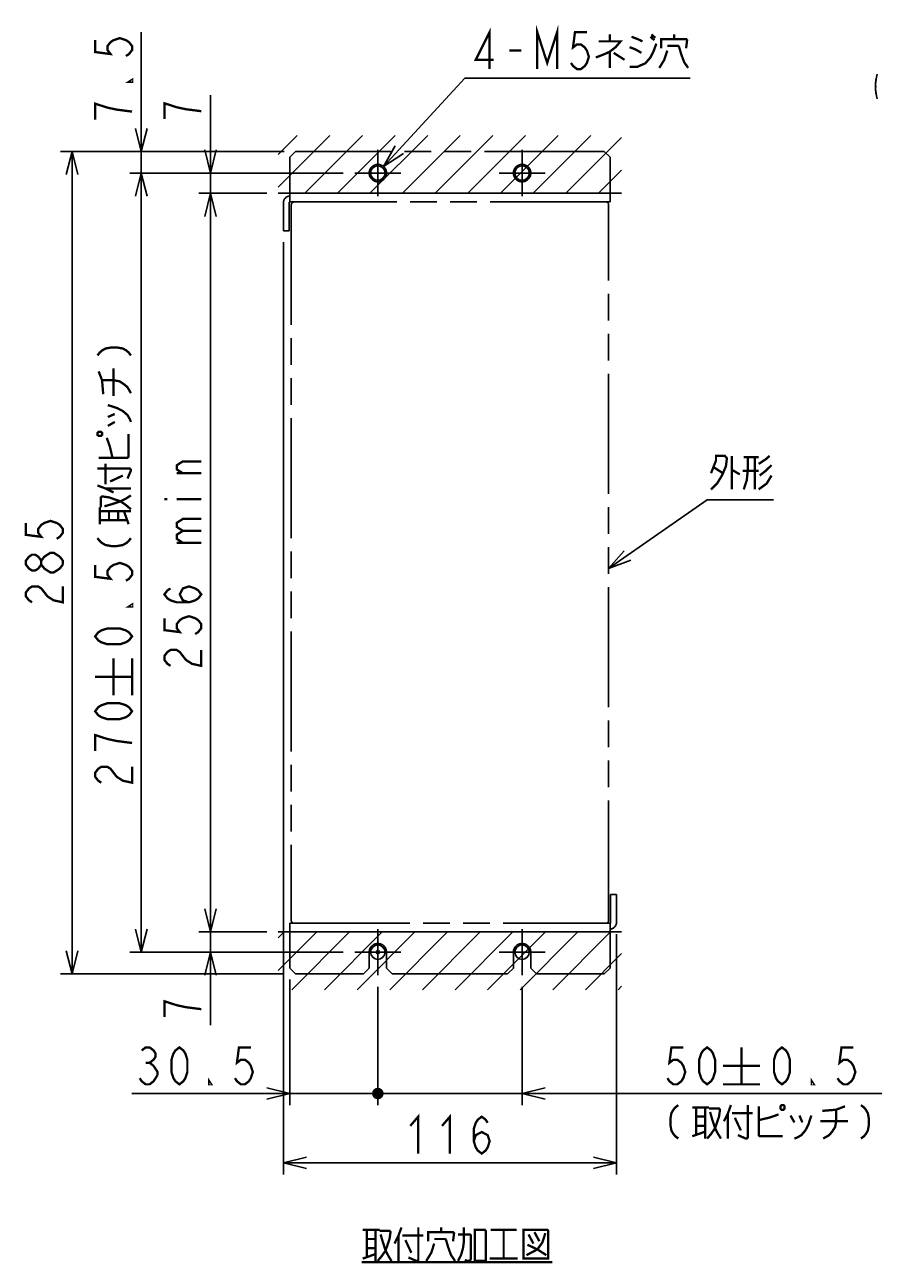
# Model space of a CAD drawing. Extents: x 97 to 1223, y 94 to 848.
# Tile 1 of 41: x 103 to 325, y 105 to 427. Entities that reach past the tile are written whole.
import ezdxf

# ---------------------------------------------------------------- set-up
doc = ezdxf.new("R2010")
doc.units = 0
doc.header["$LTSCALE"] = 69.3
doc.linetypes.add('CENTER', pattern=[0.6, 0.375, -0.075, 0.075, -0.075])
doc.linetypes.add('PHANTOM', pattern=[0.8, 0.45, -0.05, 0.1, -0.05, 0.1, -0.05])
doc.layers.get('0').update_dxf_attribs({"linetype": 'CONTINUOUS'})
for name, color, linetype in [('ALL_AXIS', 7, 'CONTINUOUS'), ('ALL_CURVE', 7, 'CONTINUOUS'), ('ALL_DIM', 7, 'CONTINUOUS'), ('ALL_NOTE', 7, 'CONTINUOUS'), ('DEFAULT_1', 7, 'CENTER'), ('DEFAULT_3', 7, 'PHANTOM')]:
    doc.layers.add(name, color=color, linetype=linetype)
doc.dimstyles.get("Standard").update_dxf_attribs({"dimtxt": 2.5, "dimasz": 2.5, "dimexe": 1.25, "dimexo": 0.625, "dimtad": 1, "dimcen": 2.5, "dimazin": 3, "dimtfac": 1, "dimtmove": 0, "dimatfit": 3})

# ---------------------------------------------------------------- blocks, each defined once
blk = doc.blocks.new('_OPEN')
at = {"color": 0, "linetype": 'BYBLOCK'}
for p, q in [((0, 0), (-1, 0.25)), ((-1, -0.25), (0, 0)), ((-1, 0), (0, 0))]:
    blk.add_line(p, q, dxfattribs=at)
blk = doc.blocks.new('*D17')
at = {"layer": 'ALL_DIM', "color": 2, "linetype": 'CONTINUOUS'}
for p, q in [((151.5, 388.5), (151.5, 408.71)), ((151.5, 408.71), (151.5, 385.88)), ((186, 388.5), (148.5, 388.5)), ((166.12, 383.25), (148.5, 383.25)), ((151.5, 368.25), (151.5, 385.88)), ((151.5, 383.25), (151.5, 368.25))]:
    blk.add_line(p, q, dxfattribs=at)
at = {"layer": 'ALL_DIM', "color": 2, "linetype": 'CONTINUOUS', "xscale": 6, "yscale": 6, "zscale": 6}
for p, rotation in [((151.5, 388.5), 270), ((151.5, 383.25), 90)]:
    blk.add_blockref('_OPEN', p, dxfattribs=dict(at, rotation=rotation))
blk = doc.blocks.new('*D18')
at = {"layer": 'ALL_DIM', "color": 2, "linetype": 'CONTINUOUS'}
for p, q in [((166.125, 383.25), (148.5, 383.25)), ((151.5, 383.25), (151.5, 287.25)), ((151.5, 191.25), (151.5, 287.25)), ((166.125, 191.25), (148.5, 191.25))]:
    blk.add_line(p, q, dxfattribs=at)
at = {"layer": 'ALL_DIM', "color": 2, "linetype": 'CONTINUOUS', "xscale": 6, "yscale": 6, "zscale": 6}
for p, rotation in [((151.5, 383.25), 90), ((151.5, 191.25), 270)]:
    blk.add_blockref('_OPEN', p, dxfattribs=dict(at, rotation=rotation))
blk = doc.blocks.new('*D19')
at = {"layer": 'ALL_DIM', "color": 2, "linetype": 'CONTINUOUS'}
for p, q in [((151.5, 191.25), (151.5, 206.25)), ((151.5, 206.25), (151.5, 188.62)), ((166.12, 191.25), (148.5, 191.25)), ((151.5, 167.06), (151.5, 188.62)), ((186, 186), (148.5, 186)), ((151.5, 186), (151.5, 167.06))]:
    blk.add_line(p, q, dxfattribs=at)
at = {"layer": 'ALL_DIM', "color": 2, "linetype": 'CONTINUOUS', "xscale": 6, "yscale": 6, "zscale": 6}
for p, rotation in [((151.5, 191.25), 270), ((151.5, 186), 90)]:
    blk.add_blockref('_OPEN', p, dxfattribs=dict(at, rotation=rotation))
blk = doc.blocks.new('*D20')
at = {"layer": 'ALL_DIM', "color": 2, "linetype": 'CONTINUOUS'}
for p, q in [((186, 388.5), (130.5, 388.5)), ((133.5, 388.5), (133.5, 287.25)), ((133.5, 186), (133.5, 287.25)), ((186, 186), (130.5, 186))]:
    blk.add_line(p, q, dxfattribs=at)
at = {"layer": 'ALL_DIM', "color": 2, "linetype": 'CONTINUOUS', "xscale": 6, "yscale": 6, "zscale": 6}
for p, rotation in [((133.5, 388.5), 90), ((133.5, 186), 270)]:
    blk.add_blockref('_OPEN', p, dxfattribs=dict(at, rotation=rotation))
blk = doc.blocks.new('*D21')
at = {"layer": 'ALL_DIM', "color": 2, "linetype": 'CONTINUOUS'}
for p, q in [((133.5, 394.12), (133.5, 425.11)), ((133.5, 425.11), (133.5, 391.31)), ((170.62, 394.12), (130.5, 394.12)), ((133.5, 373.5), (133.5, 391.31)), ((186, 388.5), (130.5, 388.5)), ((133.5, 388.5), (133.5, 373.5))]:
    blk.add_line(p, q, dxfattribs=at)
at = {"layer": 'ALL_DIM', "color": 2, "linetype": 'CONTINUOUS', "xscale": 6, "yscale": 6, "zscale": 6}
for p, rotation in [((133.5, 394.12), 270), ((133.5, 388.5), 90)]:
    blk.add_blockref('_OPEN', p, dxfattribs=dict(at, rotation=rotation))
blk = doc.blocks.new('*D22')
at = {"layer": 'ALL_DIM', "color": 2, "linetype": 'CONTINUOUS'}
for p, q in [((170.625, 394.125), (112.5, 394.125)), ((115.5, 394.125), (115.5, 287.25)), ((115.5, 180.375), (115.5, 287.25)), ((170.625, 180.375), (112.5, 180.375))]:
    blk.add_line(p, q, dxfattribs=at)
at = {"layer": 'ALL_DIM', "color": 2, "linetype": 'CONTINUOUS', "xscale": 6, "yscale": 6, "zscale": 6}
for p, rotation in [((115.5, 394.125), 90), ((115.5, 180.375), 270)]:
    blk.add_blockref('_OPEN', p, dxfattribs=dict(at, rotation=rotation))
blk = doc.blocks.new('_DOT')
at = {"color": 0, "linetype": 'BYBLOCK'}
blk.add_line((-0.25, 0), (-1, 0), dxfattribs=at)
at = {"color": 0, "linetype": 'BYBLOCK', "const_width": 0.25}
blk.add_lwpolyline([(-0.125, 0, 1), (0.125, 0, 1)], format="xyb", close=True, dxfattribs=at)
blk = doc.blocks.new('*D23')
at = {"layer": 'ALL_DIM', "color": 2, "linetype": 'CONTINUOUS'}
for p, q in [((172.12, 178.88), (172.12, 146.25)), ((195, 177), (195, 146.25)), ((172.12, 149.25), (131.02, 149.25)), ((131.02, 149.25), (183.56, 149.25)), ((195.75, 149.25), (183.56, 149.25)), ((195, 149.25), (195.75, 149.25))]:
    blk.add_line(p, q, dxfattribs=at)
at = {"layer": 'ALL_DIM', "color": 2, "linetype": 'CONTINUOUS', "xscale": 6, "yscale": 6, "zscale": 6}
blk.add_blockref('_OPEN', (172.12, 149.25), dxfattribs=at)
at = {"layer": 'ALL_DIM', "color": 2, "linetype": 'CONTINUOUS', "xscale": 6, "yscale": 6, "zscale": 6, "rotation": 180}
blk.add_blockref('_DOT', (195, 149.25), dxfattribs=at)
blk = doc.blocks.new('*D24')
at = {"layer": 'ALL_DIM', "color": 2, "linetype": 'CONTINUOUS'}
for p, q in [((195, 177), (195, 146.25)), ((232.5, 177), (232.5, 146.25)), ((195, 149.25), (194.25, 149.25)), ((194.25, 149.25), (213.75, 149.25)), ((326.01, 149.25), (213.75, 149.25)), ((232.5, 149.25), (326.01, 149.25))]:
    blk.add_line(p, q, dxfattribs=at)
at = {"layer": 'ALL_DIM', "color": 2, "linetype": 'CONTINUOUS', "xscale": 6, "yscale": 6, "zscale": 6}
blk.add_blockref('_DOT', (195, 149.25), dxfattribs=at)
at = {"layer": 'ALL_DIM', "color": 2, "linetype": 'CONTINUOUS', "xscale": 6, "yscale": 6, "zscale": 6, "rotation": 180}
blk.add_blockref('_OPEN', (232.5, 149.25), dxfattribs=at)
blk = doc.blocks.new('*D25')
at = {"layer": 'ALL_DIM', "color": 2, "linetype": 'CONTINUOUS'}
for p, q in [((170.475, 370.5), (170.475, 128.25)), ((257.025, 190.65), (257.025, 128.25)), ((170.475, 131.25), (213.75, 131.25)), ((257.025, 131.25), (213.75, 131.25))]:
    blk.add_line(p, q, dxfattribs=at)
at = {"layer": 'ALL_DIM', "color": 2, "linetype": 'CONTINUOUS', "xscale": 6, "yscale": 6, "zscale": 6, "rotation": 180}
blk.add_blockref('_OPEN', (170.475, 131.25), dxfattribs=at)
at = {"layer": 'ALL_DIM', "color": 2, "linetype": 'CONTINUOUS', "xscale": 6, "yscale": 6, "zscale": 6}
blk.add_blockref('_OPEN', (257.025, 131.25), dxfattribs=at)

msp = doc.modelspace()

# ---------------------------------------------------------------- linework, layer by layer
at = {"color": 2, "linetype": 'CONTINUOUS'}
for p, q in [((169.125, 393.358), (174.017, 398.25)), ((169.125, 384.873), (182.502, 398.25)), ((175.988, 383.25), (190.988, 398.25)), ((184.473, 383.25), (199.473, 398.25)), ((192.958, 383.25), (207.958, 398.25)), ((201.444, 383.25), (216.444, 398.25)), ((209.929, 383.25), (224.929, 398.25)), ((218.414, 383.25), (233.414, 398.25)), ((226.899, 383.25), (241.899, 398.25)), ((235.385, 383.25), (250.385, 398.25)), ((243.87, 383.25), (258.375, 397.755)), ((252.355, 383.25), (258.375, 389.27)), ((169.125, 189.711), (170.664, 191.25)), ((169.125, 181.226), (179.149, 191.25)), ((172.635, 176.25), (187.635, 191.25)), ((181.12, 176.25), (196.12, 191.25)), ((189.605, 176.25), (204.605, 191.25)), ((198.09, 176.25), (213.09, 191.25)), ((206.576, 176.25), (221.576, 191.25)), ((215.061, 176.25), (230.061, 191.25)), ((223.546, 176.25), (238.546, 191.25)), ((232.031, 176.25), (247.031, 191.25)), ((240.517, 176.25), (255.517, 191.25)), ((249.002, 176.25), (258.375, 185.623)), ((257.487, 176.25), (258.375, 177.138))]:
    msp.add_line(p, q, dxfattribs=at)
at = {"color": 7, "linetype": 'CONTINUOUS'}
for p, q in [((258.375, 383.25), (169.125, 383.25)), ((169.125, 191.25), (258.375, 191.25)), ((195.469, 185.531), (194.531, 186.469)), ((195.469, 186.469), (194.531, 185.531))]:
    msp.add_line(p, q, dxfattribs=at)
for centre in [(195, 388.5), (232.5, 388.5), (195, 186), (232.5, 186)]:
    msp.add_circle(centre, 1.875, dxfattribs=at)
at = {"layer": 'ALL_AXIS', "color": 7, "linetype": 'CONTINUOUS'}
msp.add_arc((336.4, 411), 12, 164.50603, 195.49397, dxfattribs=at)
at = {"layer": 'ALL_CURVE', "color": 40, "linetype": 'CONTINUOUS'}
msp.add_line((324.653, 411), (324.4, 411), dxfattribs=at)
msp.add_arc((336.4, 411), 12, 168.21928, 191.78072, dxfattribs=at)
at = {"layer": 'ALL_DIM', "color": 2, "linetype": 'CONTINUOUS', "const_width": 0.6}
for points in [[(121.5, 423.051), (121.5, 419.955), (125.5, 419.439), (124.7, 420.471), (124.7, 421.503), (125.5, 422.535), (126.3, 423.051), (127.9, 423.567), (129.5, 423.051), (130.3, 422.535), (131.1, 421.503), (131.1, 420.471), (130.3, 419.439), (129.5, 418.923)], [(131.1, 412.731), (131.1, 412.215), (130.3, 412.215), (131.1, 412.731)], [(131.1, 404.475), (127.1, 404.991), (124.7, 405.507), (123.1, 406.023), (121.5, 406.539), (121.5, 402.411)], [(149.1, 404.577), (145.1, 405.093), (142.7, 405.609), (141.1, 406.125), (139.5, 406.641), (139.5, 402.513)], [(122.1, 341.096), (122.7, 341.87), (123.3, 342.386), (124.2, 342.902), (125.7, 343.16), (127.2, 343.16), (128.7, 342.902), (129.6, 342.386), (130.2, 341.87), (130.8, 341.096)], [(126.3, 330.518), (126.3, 337.742)], [(123.6, 331.034), (123.3, 334.646), (122.4, 336.968)], [(123.3, 334.646), (126.3, 334.646), (127.8, 334.388), (129, 333.614), (129.9, 332.84), (130.8, 331.292)], [(124.8, 328.196), (127.2, 327.422), (128.7, 326.648), (129.9, 325.616), (130.5, 324.584), (130.8, 323.81)], [(124.8, 325.1), (126.6, 325.874)], [(124.8, 322.778), (126.6, 323.81)], [(122.1, 320.456), (122.4, 320.198), (123, 320.198), (123.3, 320.456), (123.3, 320.972), (123, 321.23), (122.4, 321.23), (122.1, 320.972), (122.1, 320.456)], [(122.4, 314.522), (129.9, 314.522), (130.2, 314.78), (130.2, 320.714)], [(126, 314.522), (125.4, 317.102), (124.8, 318.908), (124.5, 319.682)], [(124.2, 307.556), (124.2, 312.974)], [(144.3, 310.47), (142.7, 311.502), (142.7, 312.534), (144.3, 313.566), (149.1, 313.566)], [(122.1, 311.684), (130.5, 311.684), (130.8, 311.426), (130.8, 311.168), (129.9, 309.104)], [(125.4, 308.33), (128.7, 309.878)], [(149.1, 310.47), (142.7, 310.47)], [(122.1, 307.298), (124.2, 306.524), (126.3, 305.492)], [(124.2, 306.524), (130.8, 306.524)], [(123, 301.622), (123, 304.202), (123.3, 304.46), (125.1, 304.202), (128.1, 303.17), (129.6, 302.138), (130.8, 301.106)], [(123.9, 301.88), (125.7, 302.396), (128.1, 303.17), (129.6, 303.944), (130.8, 304.718)], [(139.5, 303.762), (140.3, 303.762)], [(142.7, 303.762), (149.1, 303.762)], [(122.7, 297.236), (122.7, 301.622)], [(122.7, 300.59), (130.8, 300.59)], [(125.1, 298.268), (125.1, 300.59)], [(127.5, 298.268), (127.5, 300.59)], [(130.2, 297.236), (129, 300.59)], [(103.5, 297.57), (103.5, 294.474), (107.5, 293.958), (106.7, 294.99), (106.7, 296.022), (107.5, 297.054), (108.3, 297.57), (109.9, 298.086), (111.5, 297.57), (112.3, 297.054), (113.1, 296.022), (113.1, 294.99), (112.3, 293.958), (111.5, 293.442)], [(122.7, 298.268), (129.9, 298.268)], [(144.3, 295.506), (142.7, 296.538), (142.7, 297.57), (144.3, 298.602), (149.1, 298.602)], [(122.1, 293.624), (122.7, 292.85), (123.3, 292.334), (124.2, 291.818), (125.7, 291.56), (127.2, 291.56), (128.7, 291.818), (129.6, 292.334), (130.2, 292.85), (130.8, 293.624)], [(144.3, 292.41), (142.7, 293.442), (142.7, 294.474), (144.3, 295.506), (149.1, 295.506)], [(113.1, 286.734), (112.3, 285.702), (111.5, 285.186), (110.7, 284.67), (109.9, 284.67), (109.1, 285.186), (108.3, 285.702), (107.5, 286.734), (107.5, 287.766), (108.3, 288.798), (109.1, 289.314), (109.9, 289.83), (110.7, 289.83), (112.3, 288.798)], [(142.7, 292.41), (149.1, 292.41)], [(107.5, 286.734), (106.7, 285.702), (105.9, 285.186), (105.1, 285.186), (104.3, 285.702), (103.5, 286.734), (103.5, 287.766), (104.3, 288.798), (105.1, 289.314), (105.9, 289.314), (106.7, 288.798), (107.5, 287.766)], [(112.3, 288.798), (113.1, 287.766), (113.1, 286.734)], [(121.5, 286.658), (121.5, 283.562), (125.5, 283.046), (124.7, 284.078), (124.7, 285.11), (125.5, 286.142), (126.3, 286.658), (127.9, 287.174), (129.5, 286.658), (130.3, 286.142), (131.1, 285.11), (131.1, 284.078), (130.3, 283.046), (129.5, 282.53)], [(105.1, 276.93), (104.3, 277.446), (103.5, 278.478), (103.5, 279.51), (104.3, 280.542), (105.1, 281.058), (106.7, 281.058), (107.5, 280.542), (108.3, 279.51), (109.1, 278.478), (110.7, 277.446), (113.1, 276.93), (113.1, 281.058)], [(145.9, 276.93), (144.3, 277.446), (143.5, 278.994), (144.3, 280.542), (145.9, 281.058), (147.5, 280.542), (148.3, 280.026), (149.1, 278.994), (148.3, 277.962), (147.5, 277.446), (145.9, 276.93), (142.7, 276.93), (141.1, 277.446), (140.3, 277.962), (139.5, 278.994), (140.3, 280.026), (141.1, 280.542)], [(131.1, 276.338), (131.1, 275.822), (130.3, 275.822), (131.1, 276.338)], [(139.5, 272.802), (139.5, 269.706), (143.5, 269.19), (142.7, 270.222), (142.7, 271.254), (143.5, 272.286), (144.3, 272.802), (145.9, 273.318), (147.5, 272.802), (148.3, 272.286), (149.1, 271.254), (149.1, 270.222), (148.3, 269.19), (147.5, 268.674)], [(131.1, 268.082), (130.3, 267.05), (129.5, 266.534), (127.9, 266.018), (124.7, 266.018), (123.1, 266.534), (122.3, 267.05), (121.5, 268.082), (122.3, 269.114), (123.1, 269.63), (124.7, 270.146), (127.9, 270.146), (129.5, 269.63), (130.3, 269.114), (131.1, 268.082)], [(141.1, 260.418), (140.3, 260.934), (139.5, 261.966), (139.5, 262.998), (140.3, 264.03), (141.1, 264.546), (142.7, 264.546), (143.5, 264.03), (144.3, 262.998), (145.1, 261.966), (146.7, 260.934), (149.1, 260.418), (149.1, 264.546)], [(126.3, 252.754), (126.3, 262.354)], [(131.1, 252.754), (131.1, 262.354)], [(121.5, 257.554), (131.1, 257.554)], [(131.1, 248.626), (130.3, 247.594), (129.5, 247.078), (127.9, 246.562), (124.7, 246.562), (123.1, 247.078), (122.3, 247.594), (121.5, 248.626), (122.3, 249.658), (123.1, 250.174), (124.7, 250.69), (127.9, 250.69), (129.5, 250.174), (130.3, 249.658), (131.1, 248.626)], [(131.1, 240.37), (127.1, 240.886), (124.7, 241.402), (123.1, 241.918), (121.5, 242.434), (121.5, 238.306)], [(123.1, 230.05), (122.3, 230.566), (121.5, 231.598), (121.5, 232.63), (122.3, 233.662), (123.1, 234.178), (124.7, 234.178), (125.5, 233.662), (126.3, 232.63), (127.1, 231.598), (128.7, 230.566), (131.1, 230.05), (131.1, 234.178)], [(149.1, 171.183), (145.1, 171.699), (142.7, 172.215), (141.1, 172.731), (139.5, 173.247), (139.5, 169.119)], [(133.598, 160.45), (134.63, 161.25), (135.662, 161.25), (136.694, 160.45), (137.21, 159.65), (137.21, 158.85), (136.694, 158.05), (135.662, 157.25), (136.694, 156.45)], [(143.402, 151.65), (142.37, 152.45), (141.854, 153.25), (141.338, 154.85), (141.338, 158.05), (141.854, 159.65), (142.37, 160.45), (143.402, 161.25), (144.434, 160.45), (144.95, 159.65), (145.466, 158.05), (145.466, 154.85), (144.95, 153.25), (144.434, 152.45), (143.402, 151.65)], [(161.978, 161.25), (158.882, 161.25), (158.366, 157.25), (159.398, 158.05), (160.43, 158.05), (161.462, 157.25), (161.978, 156.45), (162.494, 154.85), (161.978, 153.25), (161.462, 152.45), (160.43, 151.65), (159.398, 151.65), (158.366, 152.45), (157.85, 153.25)], [(274.414, 161.25), (271.318, 161.25), (270.802, 157.25), (271.834, 158.05), (272.866, 158.05), (273.898, 157.25), (274.414, 156.45), (274.93, 154.85), (274.414, 153.25), (273.898, 152.45), (272.866, 151.65), (271.834, 151.65), (270.802, 152.45), (270.286, 153.25)], [(280.606, 151.65), (279.574, 152.45), (279.058, 153.25), (278.542, 154.85), (278.542, 158.05), (279.058, 159.65), (279.574, 160.45), (280.606, 161.25), (281.638, 160.45), (282.154, 159.65), (282.67, 158.05), (282.67, 154.85), (282.154, 153.25), (281.638, 152.45), (280.606, 151.65)], [(289.534, 161.25), (289.534, 151.65)], [(300.062, 151.65), (299.03, 152.45), (298.514, 153.25), (297.998, 154.85), (297.998, 158.05), (298.514, 159.65), (299.03, 160.45), (300.062, 161.25), (301.094, 160.45), (301.61, 159.65), (302.126, 158.05), (302.126, 154.85), (301.61, 153.25), (301.094, 152.45), (300.062, 151.65)], [(318.638, 161.25), (315.542, 161.25), (315.026, 157.25), (316.058, 158.05), (317.09, 158.05), (318.122, 157.25), (318.638, 156.45), (319.154, 154.85), (318.638, 153.25), (318.122, 152.45), (317.09, 151.65), (316.058, 151.65), (315.026, 152.45), (314.51, 153.25)], [(134.63, 157.25), (135.662, 157.25)], [(136.694, 156.45), (137.726, 154.85), (137.726, 154.05)], [(284.734, 156.45), (294.334, 156.45)], [(137.726, 154.05), (136.694, 152.45), (135.662, 151.65), (134.63, 151.65), (133.598, 152.45), (133.082, 153.25)], [(151.658, 151.65), (151.142, 151.65), (151.142, 152.45), (151.658, 151.65)], [(284.734, 151.65), (294.334, 151.65)], [(308.318, 151.65), (307.802, 151.65), (307.802, 152.45), (308.318, 151.65)], [(273.124, 146.25), (272.35, 145.65), (271.834, 145.05), (271.318, 144.15), (271.06, 142.65), (271.06, 141.15), (271.318, 139.65), (271.834, 138.75), (272.35, 138.15), (273.124, 137.55)], [(276.736, 145.65), (281.122, 145.65)], [(277.768, 145.65), (277.768, 138.45)], [(280.09, 145.65), (280.09, 137.55)], [(281.122, 145.35), (283.702, 145.35), (283.96, 145.05), (283.702, 143.25), (282.67, 140.25), (281.638, 138.75), (280.606, 137.55)], [(286.798, 146.25), (286.024, 144.15), (284.992, 142.05)], [(291.184, 146.25), (291.184, 137.85), (290.926, 137.55), (290.668, 137.55), (288.604, 138.45)], [(294.022, 145.95), (294.022, 138.45), (294.28, 138.15), (300.214, 138.15)], [(299.956, 146.25), (299.698, 145.95), (299.698, 145.35), (299.956, 145.05), (300.472, 145.05), (300.73, 145.35), (300.73, 145.95), (300.472, 146.25), (299.956, 146.25)], [(310.534, 144.75), (314.146, 145.05), (316.468, 145.95)], [(314.146, 145.05), (314.146, 142.05), (313.888, 140.55), (313.114, 139.35), (312.34, 138.45), (310.792, 137.55)], [(320.596, 146.25), (321.37, 145.65), (321.886, 145.05), (322.402, 144.15), (322.66, 142.65), (322.66, 141.15), (322.402, 139.65), (321.886, 138.75), (321.37, 138.15), (320.596, 137.55)], [(203.43, 140.85), (205.494, 143.25), (205.494, 133.65)], [(211.686, 140.85), (213.75, 143.25), (213.75, 133.65)], [(219.942, 136.85), (220.458, 138.45), (222.006, 139.25), (223.554, 138.45), (224.07, 136.85), (223.554, 135.25), (223.038, 134.45), (222.006, 133.65), (220.974, 134.45), (220.458, 135.25), (219.942, 136.85), (219.942, 140.05), (220.458, 141.65), (220.974, 142.45), (222.006, 143.25), (223.038, 142.45), (223.554, 141.65)], [(277.768, 143.25), (280.09, 143.25)], [(281.38, 144.45), (281.896, 142.65), (282.67, 140.25), (283.444, 138.75), (284.218, 137.55)], [(286.024, 144.15), (286.024, 137.55)], [(287.056, 144.15), (292.474, 144.15)], [(287.83, 142.95), (289.378, 139.65)], [(294.022, 142.35), (296.602, 142.95), (298.408, 143.55), (299.182, 143.85)], [(302.278, 143.55), (303.31, 141.75)], [(307.696, 143.55), (306.922, 141.15), (306.148, 139.65), (305.116, 138.45), (304.084, 137.85), (303.31, 137.55)], [(304.6, 143.55), (305.374, 141.75)], [(310.018, 142.05), (317.242, 142.05)], [(276.736, 138.15), (280.09, 139.35)], [(277.768, 140.85), (280.09, 140.85)]]:
    msp.add_lwpolyline(points, dxfattribs=at)
at = {"layer": 'ALL_NOTE', "color": 2, "linetype": 'CONTINUOUS'}
for p, q in [((196.507, 390.171), (217.635, 413.138)), ((217.635, 413.138), (218.385, 413.138)), ((218.385, 413.138), (276.177, 413.138)), ((255, 285.688), (280.615, 303.585)), ((280.615, 303.585), (281.365, 303.585)), ((281.365, 303.585), (297.877, 303.585))]:
    msp.add_line(p, q, dxfattribs=at)
at = {"layer": 'ALL_NOTE', "color": 2, "linetype": 'CONTINUOUS', "const_width": 0.6}
for points in [[(224.061, 415.538), (224.061, 425.138), (220.449, 417.938), (225.093, 417.938)], [(236.445, 415.538), (236.445, 425.138), (239.025, 417.138), (241.605, 425.138), (241.605, 415.538)], [(249.345, 425.138), (246.249, 425.138), (245.733, 421.138), (246.765, 421.938), (247.797, 421.938), (248.829, 421.138), (249.345, 420.338), (249.861, 418.738), (249.345, 417.138), (248.829, 416.338), (247.797, 415.538), (246.765, 415.538), (245.733, 416.338), (245.217, 417.138)], [(252.441, 422.738), (258.117, 422.738), (256.827, 421.238), (255.279, 420.038), (253.989, 419.438), (251.667, 418.538)], [(255.279, 424.538), (255.279, 422.738)], [(260.439, 416.138), (262.503, 416.138), (264.567, 417.038), (265.857, 418.538), (266.631, 420.038), (267.405, 422.138)], [(260.955, 423.938), (262.503, 423.338), (263.793, 422.738)], [(265.857, 423.938), (266.889, 423.038)], [(266.115, 424.538), (267.147, 423.638)], [(268.695, 420.938), (268.695, 423.338), (275.145, 423.338), (275.403, 423.038), (275.145, 420.938)], [(270.243, 421.538), (273.081, 421.538), (273.339, 421.238), (273.855, 419.438), (274.629, 417.338), (275.661, 415.838)], [(272.049, 423.338), (272.049, 424.538)], [(229.221, 420.338), (232.317, 420.338)], [(255.279, 420.038), (255.279, 415.838)], [(256.311, 419.738), (259.149, 417.938)], [(260.439, 421.238), (261.987, 420.638), (263.535, 419.738)], [(270.243, 420.338), (269.469, 417.938), (268.179, 415.838)], [(281.623, 310.485), (282.913, 313.785), (282.913, 314.985), (285.235, 314.985), (285.751, 314.385), (285.493, 312.285), (284.461, 309.885), (283.171, 307.785), (281.623, 306.285)], [(282.397, 311.985), (284.719, 310.485)], [(287.041, 314.985), (287.041, 306.285)], [(291.169, 314.685), (291.169, 311.085), (290.911, 308.685), (290.137, 306.285)], [(290.137, 314.685), (294.007, 314.685)], [(292.975, 314.685), (292.975, 306.285)], [(294.007, 312.885), (295.813, 314.085), (296.845, 314.985)], [(297.361, 312.585), (295.813, 311.085), (294.265, 309.885)], [(287.041, 311.385), (289.105, 310.185)], [(294.007, 311.085), (289.879, 311.085)], [(297.361, 309.885), (296.071, 307.785), (294.007, 306.285)], [(191.074, 113.85), (195.46, 113.85)], [(192.106, 113.85), (192.106, 106.65)], [(194.428, 113.85), (194.428, 105.75)], [(195.46, 113.55), (198.04, 113.55), (198.298, 113.25), (198.04, 111.45), (197.008, 108.45), (195.976, 106.95), (194.944, 105.75)], [(195.718, 112.65), (196.234, 110.85), (197.008, 108.45), (197.782, 106.95), (198.556, 105.75)], [(201.136, 114.45), (200.362, 112.35), (199.33, 110.25)], [(205.522, 114.45), (205.522, 106.05), (205.264, 105.75), (205.006, 105.75), (202.942, 106.65)], [(208.102, 110.85), (208.102, 113.25), (214.552, 113.25), (214.81, 112.95), (214.552, 110.85)], [(211.456, 113.25), (211.456, 114.45)], [(215.842, 105.75), (216.616, 107.25), (217.132, 109.05), (217.39, 110.85), (217.39, 114.45)], [(215.842, 112.65), (218.938, 112.65), (219.196, 112.35), (219.196, 106.35), (218.938, 105.75), (218.164, 105.75), (217.648, 106.05)], [(220.228, 113.85), (220.228, 105.75), (223.066, 105.75), (223.066, 113.55), (222.808, 113.85), (220.228, 113.85)], [(224.356, 113.85), (231.064, 113.85)], [(227.71, 113.85), (227.71, 106.35)], [(232.87, 113.85), (232.87, 106.35), (239.32, 106.35), (239.32, 113.55), (239.062, 113.85), (232.87, 113.85)], [(238.546, 112.95), (237.772, 110.55), (236.482, 108.75), (233.644, 107.25)], [(234.16, 112.65), (235.45, 110.25)], [(235.708, 113.25), (236.998, 110.85)], [(192.106, 111.45), (194.428, 111.45)], [(200.362, 112.35), (200.362, 105.75)], [(201.394, 112.35), (206.812, 112.35)], [(202.168, 111.15), (203.716, 107.85)], [(209.65, 110.25), (208.876, 107.85), (207.586, 105.75)], [(209.65, 111.45), (212.488, 111.45), (212.746, 111.15), (213.262, 109.35), (214.036, 107.25), (215.068, 105.75)], [(233.902, 109.95), (236.482, 108.75), (238.804, 107.25)], [(191.074, 106.35), (194.428, 107.55)], [(192.106, 109.05), (194.428, 109.05)], [(224.098, 106.35), (231.322, 106.35)], [(190.816, 105.45), (240.352, 105.45)]]:
    msp.add_lwpolyline(points, dxfattribs=at)
at = {"layer": 'ALL_NOTE', "color": 2, "linetype": 'CONTINUOUS'}
for points in [[(199.465, 395.602), (196.507, 390.171), (201.673, 393.571)], [(259.059, 290.354), (255, 285.688), (260.777, 287.895)]]:
    msp.add_lwpolyline(points, dxfattribs=at)
at = {"layer": 'DEFAULT_1', "color": 3, "linetype": 'CENTER'}
for p, q in [((195, 388.5), (195, 394.5)), ((232.5, 388.5), (232.5, 394.5)), ((195, 388.5), (189, 388.5)), ((195, 388.5), (195, 382.5)), ((195, 388.5), (201, 388.5)), ((232.5, 388.5), (226.5, 388.5)), ((232.5, 388.5), (232.5, 382.5)), ((232.5, 388.5), (238.5, 388.5)), ((195, 186), (195, 192)), ((232.5, 186), (232.5, 192)), ((195, 186), (189, 186)), ((195, 186), (195, 180)), ((195, 186), (201, 186)), ((232.5, 186), (226.5, 186)), ((232.5, 186), (232.5, 180)), ((232.5, 186), (238.5, 186))]:
    msp.add_line(p, q, dxfattribs=at)
at = {"layer": 'DEFAULT_3', "color": 8, "linetype": 'PHANTOM'}
for p, q in [((173.625, 394.125), (172.125, 392.625)), ((253.875, 394.125), (173.625, 394.125)), ((255.375, 392.625), (253.875, 394.125)), ((172.125, 392.625), (172.125, 381)), ((255.375, 392.625), (255.375, 381)), ((170.475, 380.85), (170.475, 373.5)), ((171.975, 380.85), (171.975, 373.5)), ((255.375, 381), (172.125, 381)), ((172.5, 380.25), (172.5, 194.25)), ((255, 194.25), (255, 380.25)), ((170.475, 373.5), (171.975, 373.5)), ((255.525, 193.65), (255.525, 201)), ((257.025, 201), (255.525, 201)), ((257.025, 193.65), (257.025, 201)), ((172.125, 181.875), (172.125, 193.5)), ((172.125, 193.5), (255.375, 193.5)), ((255.375, 181.875), (255.375, 193.5)), ((192.75, 181.875), (192.75, 186)), ((197.25, 181.875), (197.25, 186)), ((230.25, 181.875), (230.25, 186)), ((234.75, 181.875), (234.75, 186)), ((172.125, 181.875), (173.625, 180.375)), ((173.625, 180.375), (191.25, 180.375)), ((191.25, 180.375), (192.75, 181.875)), ((197.25, 181.875), (198.75, 180.375)), ((198.75, 180.375), (228.75, 180.375)), ((228.75, 180.375), (230.25, 181.875)), ((234.75, 181.875), (236.25, 180.375)), ((236.25, 180.375), (253.875, 180.375)), ((253.875, 180.375), (255.375, 181.875))]:
    msp.add_line(p, q, dxfattribs=at)
msp.add_lwpolyline([(173.25, 381), (173.225, 381), (173.201, 380.998), (173.176, 380.996), (173.151, 380.993), (173.127, 380.99), (173.102, 380.985), (173.078, 380.98), (173.055, 380.974), (173.031, 380.967), (173.008, 380.96), (172.985, 380.952), (172.963, 380.943), (172.941, 380.933), (172.919, 380.923), (172.898, 380.912), (172.877, 380.901), (172.857, 380.889), (172.837, 380.876), (172.818, 380.863), (172.799, 380.849), (172.78, 380.835), (172.762, 380.82), (172.745, 380.804), (172.728, 380.788), (172.711, 380.772), (172.695, 380.754), (172.68, 380.737), (172.665, 380.719), (172.65, 380.7), (172.636, 380.681), (172.623, 380.661), (172.61, 380.641), (172.598, 380.621), (172.587, 380.6), (172.576, 380.579), (172.566, 380.557), (172.556, 380.535), (172.548, 380.513), (172.539, 380.49), (172.532, 380.467), (172.525, 380.444), (172.52, 380.42), (172.514, 380.396), (172.51, 380.372), (172.506, 380.348), (172.504, 380.324), (172.502, 380.299), (172.5, 380.275), (172.5, 380.25)], dxfattribs=at)
for centre in [(195, 388.5), (232.5, 388.5)]:
    msp.add_circle(centre, 2.25, dxfattribs=at)
for centre, radius, start, end in [((172.125, 380.85), 1.65, 90, 180), ((172.125, 380.85), 0.15, 90, 180), ((254.25, 380.25), 0.75, 0, 90), ((173.25, 194.25), 0.75, 180, 270), ((254.25, 194.25), 0.75, 270, 360), ((255.375, 193.65), 1.65, 270, 360), ((255.375, 193.65), 0.15, 270, 360), ((195, 186), 2.25, 0, 180), ((232.5, 186), 2.25, 0, 180)]:
    msp.add_arc(centre, radius, start, end, dxfattribs=at)

# ---------------------------------------------------------------- dimensions: what is measured, and where the dimension line sits
at = {"layer": 'ALL_DIM', "color": 2, "linetype": 'CONTINUOUS'}
for base, p1, p2, angle, picture, middle in [((133.5, 388.5), (170.625, 394.125), (186, 388.5), 270, '*D21', (131.1, 400.346573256)), ((151.5, 388.5), (166.125, 383.25), (186, 388.5), 90, '*D17', (149.1, 400.449)), ((115.5, 180.375), (170.625, 394.125), (170.625, 180.375), 270, '*D22', (113.1, 274.866)), ((133.5, 186), (186, 388.5), (186, 186), 270, '*D20', (131.1, 227.986)), ((151.5, 191.25), (166.125, 383.25), (166.125, 191.25), 270, '*D18', (149.1, 258.354)), ((170.475, 131.25), (257.025, 190.65), (170.475, 370.5), 180, '*D25', (201.366, 133.65)), ((151.5, 186), (166.125, 191.25), (186, 186), 270, '*D19', (149.1, 167.055))]:
    dim = msp.add_linear_dim(base=base, p1=p1, p2=p2, angle=angle, dimstyle='Standard', dxfattribs=at)
    dim.commit()
    dim.dimension.update_dxf_attribs({"geometry": picture, "text_midpoint": middle, "dimtype": 128})
for base, p1, p2, override, picture, middle in [((195, 149.25), (172.125, 178.875), (195, 177), {"dimblk2": 'DOT', "dimsah": 1}, '*D23', (131.01800352, 151.65)), ((232.5, 149.25), (195, 177), (232.5, 177), {"dimblk1": 'DOT', "dimsah": 1}, '*D24', (268.222, 151.65))]:
    dim = msp.add_linear_dim(base=base, p1=p1, p2=p2, dimstyle='Standard', override=override, dxfattribs=at)
    dim.commit()
    dim.dimension.update_dxf_attribs({"geometry": picture, "text_midpoint": middle, "dimtype": 128})

doc.saveas('drawing.dxf')
